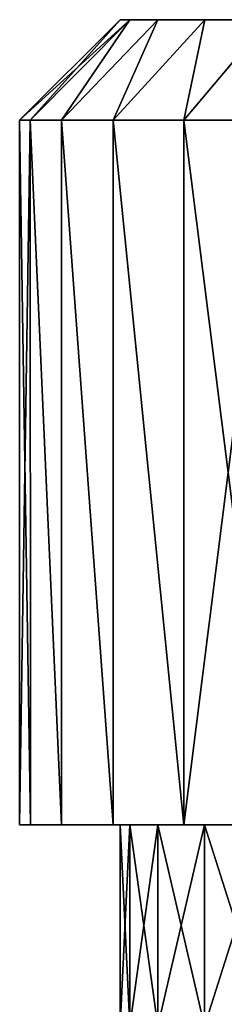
# Model space of a CAD drawing. Header units: metres. Extents: x -139 to 105, y -30 to 40.
# Tile 102 of 153: x -10.3 to -8.26, y 30.22 to 40. Entities that reach past the tile are written whole.
import ezdxf

# ---------------------------------------------------------------- set-up
doc = ezdxf.new("R2010")
doc.units = ezdxf.units.M
doc.layers.add('solid_150_SW0003', color=7, linetype='CONTINUOUS')

msp = doc.modelspace()

# ---------------------------------------------------------------- linework, layer by layer
at = {"layer": 'solid_150_SW0003'}
for points in [[(-10.3, 39, 69.062767), (-9.3, 40, 69.062767), (-9.203692, 40, 67.731712)], [(-10.195149, 39, 70.528687), (-9.3, 40, 69.062767), (-10.3, 39, 69.062767)], [(-10.195149, 39, 67.596848), (-10.3, 39, 69.062767), (-9.203692, 40, 67.731712)], [(-10.195149, 39, 70.528687), (-9.203692, 40, 70.393822), (-9.3, 40, 69.062767)], [(-9.882744, 39, 66.160805), (-10.195149, 39, 67.596848), (-9.203692, 40, 67.731712)], [(-9.882744, 39, 71.964729), (-9.203692, 40, 70.393822), (-10.195149, 39, 70.528687)], [(-9.882744, 39, 66.160805), (-9.203692, 40, 67.731712), (-8.923489, 40, 66.444267)], [(-9.369164, 39, 64.78389), (-9.882744, 39, 66.160805), (-8.923489, 40, 66.444267)], [(-9.882744, 39, 71.964729), (-8.923489, 40, 71.681267), (-9.203692, 40, 70.393822)], [(-9.369164, 39, 73.341644), (-8.923489, 40, 71.681267), (-9.882744, 39, 71.964729)], [(-9.369164, 39, 64.78389), (-8.923489, 40, 66.444267), (-8.458123, 40, 65.197105)], [(-8.664868, 39, 63.494099), (-9.369164, 39, 64.78389), (-8.458123, 40, 65.197105)], [(-9.369164, 39, 73.341644), (-8.458123, 40, 72.928429), (-8.923489, 40, 71.681267)], [(-8.664868, 39, 74.631432), (-8.458123, 40, 72.928429), (-9.369164, 39, 73.341644)], [(9.203692, 40, 67.731712), (-9.203692, 40, 67.731712), (-9.3, 40, 69.062767)], [(9.3, 40, 69.062767), (9.203692, 40, 67.731712), (-9.3, 40, 69.062767)], [(-9.203692, 40, 70.393822), (9.3, 40, 69.062767), (-9.3, 40, 69.062767)], [(8.923489, 40, 66.444267), (-8.923489, 40, 66.444267), (-9.203692, 40, 67.731712)], [(9.203692, 40, 67.731712), (8.923489, 40, 66.444267), (-9.203692, 40, 67.731712)], [(-9.203692, 40, 70.393822), (9.203692, 40, 70.393822), (9.3, 40, 69.062767)], [(-9.203692, 40, 70.393822), (-8.923489, 40, 71.681267), (9.203692, 40, 70.393822)], [(8.458123, 40, 65.197105), (-8.458123, 40, 65.197105), (-8.923489, 40, 66.444267)], [(8.923489, 40, 66.444267), (8.458123, 40, 65.197105), (-8.923489, 40, 66.444267)], [(-8.923489, 40, 71.681267), (8.923489, 40, 71.681267), (9.203692, 40, 70.393822)], [(-8.923489, 40, 71.681267), (-8.458123, 40, 72.928429), (8.923489, 40, 71.681267)], [(-8.664868, 39, 63.494099), (-8.458123, 40, 65.197105), (-7.82352, 40, 64.035759)], [(-7.784203, 39, 62.31768), (-8.664868, 39, 63.494099), (-7.82352, 40, 64.035759)], [(-8.664868, 39, 74.631432), (-7.82352, 40, 74.089775), (-8.458123, 40, 72.928429)], [(-7.784203, 39, 75.807854), (-7.82352, 40, 74.089775), (-8.664868, 39, 74.631432)], [(7.82352, 40, 64.035759), (-7.82352, 40, 64.035759), (-8.458123, 40, 65.197105)], [(8.458123, 40, 65.197105), (7.82352, 40, 64.035759), (-8.458123, 40, 65.197105)], [(-8.458123, 40, 72.928429), (8.458123, 40, 72.928429), (8.923489, 40, 71.681267)], [(-8.458123, 40, 72.928429), (-7.82352, 40, 74.089775), (8.458123, 40, 72.928429)], [(-10.3, 32, 69.062767), (-10.3, 39, 69.062767), (-10.195149, 39, 67.596848)], [(-10.191468, 32, 70.543076), (-10.3, 39, 69.062767), (-10.3, 32, 69.062767)], [(-10.195149, 39, 70.528687), (-10.3, 39, 69.062767), (-10.191468, 32, 70.543076)], [(-10.191466, 32, 67.582443), (-10.3, 32, 69.062767), (-10.195149, 39, 67.596848)], [(-9.882771, 32, 66.160896), (-10.195149, 39, 67.596848), (-9.882744, 39, 66.160805)], [(-9.882771, 32, 66.160896), (-10.191466, 32, 67.582443), (-10.195149, 39, 67.596848)], [(-10.195149, 39, 70.528687), (-10.191468, 32, 70.543076), (-9.882776, 32, 71.964615)], [(-9.882744, 39, 71.964729), (-10.195149, 39, 70.528687), (-9.882776, 32, 71.964615)], [(-9.882744, 39, 71.964729), (-9.882776, 32, 71.964615), (-9.367758, 32, 73.340881)], [(-9.367747, 32, 64.78463), (-9.882771, 32, 66.160896), (-9.882744, 39, 66.160805)], [(-9.367747, 32, 64.78463), (-9.882744, 39, 66.160805), (-9.369164, 39, 64.78389)], [(-9.369164, 39, 73.341644), (-9.882744, 39, 71.964729), (-9.367758, 32, 73.340881)], [(-8.664896, 32, 63.494141), (-9.369164, 39, 64.78389), (-8.664868, 39, 63.494099)], [(-8.664896, 32, 63.494141), (-9.367747, 32, 64.78463), (-9.369164, 39, 64.78389)], [(-9.369164, 39, 73.341644), (-9.367758, 32, 73.340881), (-8.664912, 32, 74.631363)], [(-8.664868, 39, 74.631432), (-9.369164, 39, 73.341644), (-8.664912, 32, 74.631363)], [(-8.664868, 39, 74.631432), (-8.664912, 32, 74.631363), (-7.783016, 32, 75.806786)], [(-8.664896, 32, 63.494141), (-8.664868, 39, 63.494099), (-7.784203, 39, 62.31768)], [(-7.782999, 32, 62.318726), (-8.664896, 32, 63.494141), (-7.784203, 39, 62.31768)], [(-7.784203, 39, 75.807854), (-8.664868, 39, 74.631432), (-7.783016, 32, 75.806786)], [(-9.3, 32, 69.062767), (-10.3, 32, 69.062767), (-10.191466, 32, 67.582443)], [(-9.201993, 32, 70.399422), (-10.191468, 32, 70.543076), (-10.3, 32, 69.062767)], [(-9.3, 32, 69.062767), (-9.201993, 32, 70.399422), (-10.3, 32, 69.062767)], [(-8.923254, 32, 71.682983), (-9.882776, 32, 71.964615), (-10.191468, 32, 70.543076)], [(-9.201993, 32, 70.399422), (-8.923254, 32, 71.682983), (-10.191468, 32, 70.543076)], [(-8.923258, 32, 66.442566), (-10.191466, 32, 67.582443), (-9.882771, 32, 66.160896)], [(-9.201995, 32, 67.72612), (-9.3, 32, 69.062767), (-10.191466, 32, 67.582443)], [(-8.923258, 32, 66.442566), (-9.201995, 32, 67.72612), (-10.191466, 32, 67.582443)], [(-8.458213, 32, 72.925652), (-9.367758, 32, 73.340881), (-9.882776, 32, 71.964615)], [(-8.923254, 32, 71.682983), (-8.458213, 32, 72.925652), (-9.882776, 32, 71.964615)], [(-8.458221, 32, 65.199905), (-9.882771, 32, 66.160896), (-9.367747, 32, 64.78463)], [(-8.458221, 32, 65.199905), (-8.923258, 32, 66.442566), (-9.882771, 32, 66.160896)], [(-7.82358, 32, 74.090843), (-8.664912, 32, 74.631363), (-9.367758, 32, 73.340881)], [(-8.458213, 32, 72.925652), (-7.82358, 32, 74.090843), (-9.367758, 32, 73.340881)], [(-7.823593, 32, 64.034706), (-9.367747, 32, 64.78463), (-8.664896, 32, 63.494141)], [(-7.823593, 32, 64.034706), (-8.458221, 32, 65.199905), (-9.367747, 32, 64.78463)], [(-9.201995, 30, 70.399414), (-9.201993, 32, 70.399422), (-9.3, 32, 69.062767)], [(-9.3, 30, 69.062767), (-9.3, 32, 69.062767), (-9.201995, 32, 67.72612)], [(-9.201995, 30, 70.399414), (-9.3, 32, 69.062767), (-9.3, 30, 69.062767)], [(-9.201993, 30, 67.726112), (-9.3, 30, 69.062767), (-9.201995, 32, 67.72612)], [(-9.201995, 30, 70.399414), (-8.923258, 30, 71.682968), (-9.201993, 32, 70.399422)], [(-9.201993, 30, 67.726112), (-9.201995, 32, 67.72612), (-8.923258, 32, 66.442566)], [(-8.923258, 30, 71.682968), (-8.923254, 32, 71.682983), (-9.201993, 32, 70.399422)], [(-8.923254, 30, 66.442551), (-9.201993, 30, 67.726112), (-8.923258, 32, 66.442566)], [(-8.923258, 30, 71.682968), (-8.458221, 30, 72.925629), (-8.923254, 32, 71.682983)], [(-8.923254, 30, 66.442551), (-8.923258, 32, 66.442566), (-8.458221, 32, 65.199905)], [(-8.458221, 30, 72.925629), (-8.458213, 32, 72.925652), (-8.923254, 32, 71.682983)], [(-8.458213, 30, 65.199883), (-8.923254, 30, 66.442551), (-8.458221, 32, 65.199905)], [(-7.027289, 32, 75.152138), (-7.783016, 32, 75.806786), (-8.664912, 32, 74.631363)], [(-7.82358, 32, 74.090843), (-7.027289, 32, 75.152138), (-8.664912, 32, 74.631363)], [(-7.027301, 32, 62.973412), (-8.664896, 32, 63.494141), (-7.782999, 32, 62.318726)], [(-7.027301, 32, 62.973412), (-7.823593, 32, 64.034706), (-8.664896, 32, 63.494141)], [(-8.458221, 30, 72.925629), (-7.823593, 30, 74.090828), (-8.458213, 32, 72.925652)], [(-8.458213, 30, 65.199883), (-8.458221, 32, 65.199905), (-7.823593, 32, 64.034706)], [(-7.823593, 30, 74.090828), (-7.82358, 32, 74.090843), (-8.458213, 32, 72.925652)], [(-7.82358, 30, 64.034683), (-8.458213, 30, 65.199883), (-7.823593, 32, 64.034706)]]:
    msp.add_3dface(points, dxfattribs=at)

doc.saveas('drawing.dxf')
